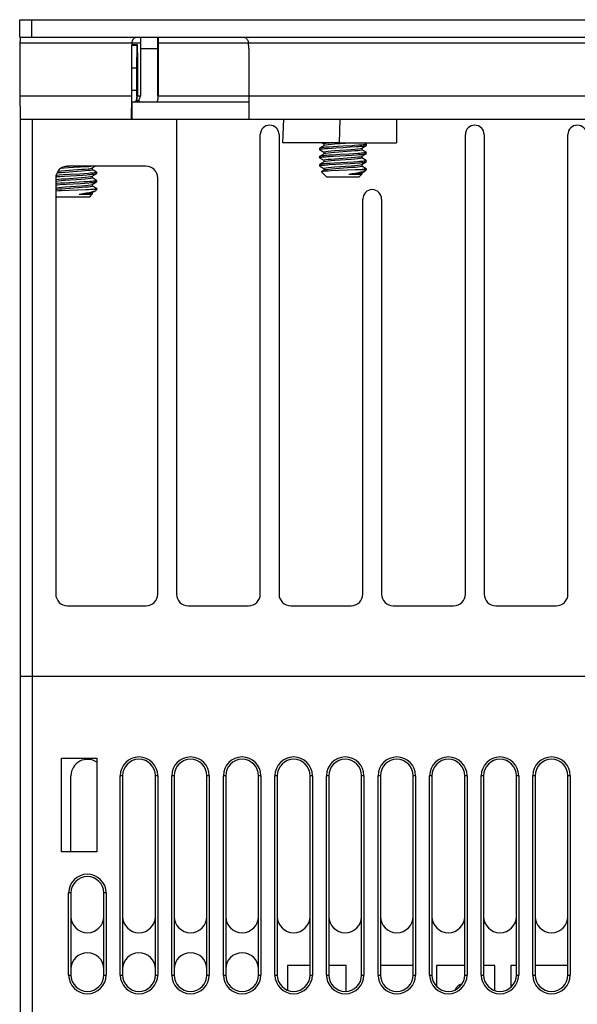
# Model space of a CAD drawing. Header units: millimetres. Extents: x 841 to 1588, y -90 to 564.
# Tile 5 of 39: x 1084 to 1132, y -4 to 80. Entities that reach past the tile are written whole.
import ezdxf

# ---------------------------------------------------------------- set-up
doc = ezdxf.new("R2010")
doc.units = ezdxf.units.MM
doc.header["$LTSCALE"] = 30.734
doc.layers.get('0').update_dxf_attribs({"linetype": 'CONTINUOUS'})

msp = doc.modelspace()

# ---------------------------------------------------------------- linework, layer by layer
for p, q in [((1083.926, 78.551), (1083.926, 80.051)), ((1083.926, 80.051), (1179.892, 80.051)), ((1084.921, 80.051), (1084.921, 78.551)), ((1083.926, 78.551), (1178.968, 78.551)), ((1083.97, 78.526), (1083.97, 78.455)), ((1083.97, 78.455), (1083.971, 78.206)), ((1083.972, 72.681), (1083.971, 78.206)), ((1094.224, 78.551), (1094.222, 73.551)), ((1095.722, 73.551), (1095.724, 78.551)), ((1095.741, 78.551), (1095.755, 75.409)), ((1094.223, 78.051), (1083.971, 78.051)), ((1093.471, 77.586), (1093.473, 72.485)), ((1093.493, 78.051), (1093.486, 77.973)), ((1093.954, 77.862), (1093.486, 77.862)), ((1093.49, 77.932), (1093.957, 77.932)), ((1093.493, 78.051), (1093.495, 78.063)), ((1093.92, 75.883), (1093.954, 77.862)), ((1093.96, 77.838), (1093.962, 77.65)), ((1093.962, 77.65), (1093.965, 76.82)), ((1095.722, 77.551), (1094.222, 77.551)), ((1167.722, 78.051), (1095.744, 78.051)), ((1103.471, 77.586), (1103.472, 72.681)), ((1093.965, 76.82), (1093.966, 73.551)), ((1093.478, 75.953), (1093.921, 75.953)), ((1093.915, 74.866), (1093.918, 75.682)), ((1093.918, 75.682), (1093.92, 75.883)), ((1093.914, 73.551), (1093.915, 74.866)), ((1095.755, 75.251), (1095.746, 74.251)), ((1095.755, 75.409), (1095.755, 75.251)), ((1093.914, 74.023), (1093.478, 74.023)), ((1095.746, 74.251), (1095.746, 73.551)), ((1083.971, 73.551), (1093.471, 73.551)), ((1093.874, 73.152), (1093.853, 73.068)), ((1093.914, 73.551), (1094.222, 73.551)), ((1094.204, 73.051), (1094.069, 73.191)), ((1095.722, 73.551), (1159.47, 73.551)), ((1083.972, 72.681), (1083.976, 71.858)), ((1093.476, 71.858), (1093.473, 72.485)), ((1093.483, 73.051), (1093.483, 71.551)), ((1093.483, 73.051), (1103.471, 73.051)), ((1103.472, 72.681), (1103.475, 71.858)), ((1083.976, 71.858), (1083.978, 71.664)), ((1084.003, 71.551), (1083.981, 71.551)), ((1084.003, 24.051), (1084.003, 71.551)), ((1084.003, 71.551), (1097.303, 71.551)), ((1085.003, 71.551), (1085.003, 24.051)), ((1093.477, 71.664), (1093.476, 71.858)), ((1097.303, 71.551), (1097.303, 31.051)), ((1097.303, 71.551), (1165.703, 71.551)), ((1103.475, 71.858), (1103.477, 71.664)), ((1106.392, 69.551), (1106.461, 71.551)), ((1111.232, 71.551), (1111.197, 69.551)), ((1116.082, 71.551), (1116.082, 69.551)), ((1104.453, 31.051), (1104.453, 70.251)), ((1106.053, 70.251), (1106.053, 31.051)), ((1121.953, 31.051), (1121.953, 70.251)), ((1123.553, 70.251), (1123.553, 31.051)), ((1130.703, 31.051), (1130.703, 70.251)), ((1111.197, 69.551), (1106.392, 69.551)), ((1109.504, 69.081), (1109.504, 68.981)), ((1109.513, 68.97), (1109.88, 68.757)), ((1109.894, 69.313), (1109.514, 69.092)), ((1109.719, 69.551), (1109.88, 69.457)), ((1109.882, 69.462), (1109.924, 69.487)), ((1109.882, 69.462), (1109.882, 69.299)), ((1109.923, 69.325), (1109.894, 69.313)), ((1110.192, 69.076), (1110.529, 69.099)), ((1110.702, 69.209), (1110.346, 69.187)), ((1110.529, 69.099), (1110.905, 69.122)), ((1111.505, 69.256), (1110.702, 69.209)), ((1112.206, 69.524), (1110.798, 69.424)), ((1110.801, 68.887), (1112.207, 68.987)), ((1111.197, 69.551), (1116.082, 69.551)), ((1112.315, 69.302), (1111.505, 69.256)), ((1112.124, 69.191), (1112.674, 69.225)), ((1113.083, 69.087), (1113.113, 69.099)), ((1113.124, 68.949), (1113.083, 68.924)), ((1113.113, 69.099), (1113.494, 69.32)), ((1113.124, 69.112), (1113.124, 68.949)), ((1113.493, 68.741), (1113.127, 68.954)), ((1113.493, 69.442), (1113.305, 69.551)), ((1113.393, 69.394), (1113.316, 69.382)), ((1113.493, 69.441), (1113.495, 69.44)), ((1113.495, 69.44), (1113.503, 69.431)), ((1113.503, 69.331), (1113.503, 69.43)), ((1109.512, 68.391), (1109.504, 68.381)), ((1109.504, 68.381), (1109.504, 68.28)), ((1109.893, 68.612), (1109.513, 68.391)), ((1109.513, 68.27), (1109.88, 68.057)), ((1109.882, 68.762), (1109.923, 68.787)), ((1109.882, 68.762), (1109.882, 68.612)), ((1109.882, 68.062), (1109.923, 68.087)), ((1109.882, 68.062), (1109.882, 67.899)), ((1109.923, 68.624), (1109.893, 68.612)), ((1110.652, 68.507), (1110.295, 68.483)), ((1110.348, 68.387), (1110.71, 68.41)), ((1111.246, 68.541), (1110.652, 68.507)), ((1110.71, 68.41), (1112.301, 68.501)), ((1110.803, 68.187), (1112.204, 68.287)), ((1112.211, 68.124), (1110.807, 68.025)), ((1112.06, 68.586), (1111.246, 68.541)), ((1112.44, 68.61), (1112.06, 68.586)), ((1112.301, 68.501), (1112.66, 68.524)), ((1112.784, 68.633), (1112.44, 68.61)), ((1113.083, 68.387), (1113.113, 68.399)), ((1113.124, 68.249), (1113.083, 68.224)), ((1113.113, 68.399), (1113.494, 68.62)), ((1113.124, 68.412), (1113.124, 68.249)), ((1113.493, 68.042), (1113.127, 68.254)), ((1113.502, 68.631), (1113.502, 68.73)), ((1087.471, 67.395), (1087.713, 67.411)), ((1087.713, 67.411), (1088.103, 67.434)), ((1088.093, 67.532), (1087.727, 67.511)), ((1087.801, 67.187), (1089.207, 67.287)), ((1094.703, 67.551), (1088.003, 67.551)), ((1089.124, 67.491), (1089.674, 67.525)), ((1090.083, 67.387), (1090.113, 67.399)), ((1090.124, 67.249), (1090.083, 67.224)), ((1090.113, 67.399), (1090.375, 67.551)), ((1090.124, 67.412), (1090.124, 67.249)), ((1090.493, 67.041), (1090.127, 67.254)), ((1109.504, 67.681), (1109.504, 67.581)), ((1109.894, 67.912), (1109.513, 67.691)), ((1109.514, 67.569), (1109.879, 67.357)), ((1109.894, 67.212), (1109.678, 67.087)), ((1109.882, 67.362), (1109.923, 67.387)), ((1109.882, 67.362), (1109.882, 67.212)), ((1109.923, 67.925), (1109.894, 67.912)), ((1109.952, 67.232), (1109.894, 67.213)), ((1110.425, 67.792), (1110.103, 67.769)), ((1110.338, 67.687), (1110.891, 67.721)), ((1110.792, 67.815), (1110.425, 67.792)), ((1112.403, 67.908), (1110.792, 67.815)), ((1110.798, 67.487), (1112.211, 67.587)), ((1112.249, 67.428), (1110.867, 67.329)), ((1110.891, 67.721), (1112.109, 67.79)), ((1112.109, 67.79), (1112.485, 67.813)), ((1112.752, 67.93), (1112.403, 67.908)), ((1112.485, 67.813), (1112.821, 67.836)), ((1113.503, 67.251), (1113.009, 67.251)), ((1113.083, 67.687), (1113.113, 67.699)), ((1113.124, 67.549), (1113.085, 67.525)), ((1113.113, 67.699), (1113.493, 67.92)), ((1113.124, 67.712), (1113.124, 67.549)), ((1113.494, 67.341), (1113.127, 67.554)), ((1113.341, 67.285), (1113.25, 67.274)), ((1113.413, 67.297), (1113.341, 67.285)), ((1113.426, 67.999), (1113.359, 67.988)), ((1113.42, 67.177), (1113.456, 67.204)), ((1113.457, 67.205), (1113.503, 67.25)), ((1113.494, 67.341), (1113.503, 67.331)), ((1113.502, 67.93), (1113.502, 68.031)), ((1113.503, 67.25), (1113.503, 67.331)), ((1087.003, 66.551), (1087.003, 31.051)), ((1087.003, 66.404), (1087.044, 66.412)), ((1087.185, 66.675), (1087.348, 66.687)), ((1087.652, 66.807), (1087.295, 66.783)), ((1087.348, 66.687), (1087.71, 66.71)), ((1088.246, 66.841), (1087.652, 66.807)), ((1087.71, 66.71), (1089.301, 66.801)), ((1087.803, 66.487), (1089.204, 66.587)), ((1089.211, 66.424), (1087.807, 66.325)), ((1089.06, 66.886), (1088.246, 66.841)), ((1089.44, 66.91), (1089.06, 66.886)), ((1089.301, 66.801), (1089.66, 66.824)), ((1089.784, 66.933), (1089.44, 66.91)), ((1090.083, 66.687), (1090.113, 66.699)), ((1090.124, 66.549), (1090.083, 66.524)), ((1090.113, 66.699), (1090.494, 66.92)), ((1090.124, 66.712), (1090.124, 66.549)), ((1090.493, 66.342), (1090.127, 66.554)), ((1090.502, 66.931), (1090.502, 67.03)), ((1095.703, 31.051), (1095.703, 66.551)), ((1109.678, 67.087), (1109.675, 67.085)), ((1109.68, 67.074), (1109.675, 67.085)), ((1110.103, 66.651), (1109.68, 67.074)), ((1110.105, 66.651), (1112.902, 66.651)), ((1112, 66.872), (1113.124, 66.872)), ((1112.903, 66.651), (1113.124, 66.872)), ((1112.984, 66.965), (1113.089, 66.989)), ((1113.089, 66.989), (1113.113, 66.999)), ((1113.113, 66.999), (1113.397, 67.164)), ((1113.124, 67.012), (1113.124, 66.872)), ((1113.383, 67.158), (1113.42, 67.177)), ((1087.103, 66.069), (1087.003, 66.061)), ((1087.425, 66.092), (1087.103, 66.069)), ((1087.338, 65.987), (1087.891, 66.021)), ((1087.792, 66.115), (1087.425, 66.092)), ((1089.403, 66.208), (1087.792, 66.115)), ((1087.798, 65.787), (1089.211, 65.887)), ((1089.249, 65.728), (1087.867, 65.629)), ((1087.891, 66.021), (1089.109, 66.09)), ((1089.109, 66.09), (1089.485, 66.113)), ((1089.752, 66.23), (1089.403, 66.208)), ((1089.485, 66.113), (1089.821, 66.136)), ((1090.503, 65.551), (1090.009, 65.551)), ((1090.083, 65.987), (1090.113, 65.999)), ((1090.124, 65.849), (1090.085, 65.825)), ((1090.113, 65.999), (1090.493, 66.22)), ((1090.124, 66.012), (1090.124, 65.849)), ((1090.494, 65.641), (1090.127, 65.854)), ((1090.341, 65.585), (1090.25, 65.574)), ((1090.413, 65.597), (1090.341, 65.585)), ((1090.426, 66.299), (1090.359, 66.288)), ((1090.457, 65.505), (1090.503, 65.55)), ((1090.494, 65.641), (1090.503, 65.631)), ((1090.502, 66.23), (1090.502, 66.331)), ((1090.503, 65.55), (1090.503, 65.631)), ((1087.103, 64.951), (1087.003, 65.051)), ((1087.105, 64.951), (1089.902, 64.951)), ((1089, 65.172), (1090.124, 65.172)), ((1089.903, 64.951), (1090.124, 65.172)), ((1089.984, 65.265), (1090.089, 65.289)), ((1090.089, 65.289), (1090.113, 65.299)), ((1090.113, 65.299), (1090.397, 65.464)), ((1090.124, 65.312), (1090.124, 65.172)), ((1090.383, 65.458), (1090.42, 65.477)), ((1090.42, 65.477), (1090.456, 65.504)), ((1113.203, 31.051), (1113.203, 64.751)), ((1114.803, 64.751), (1114.803, 31.051)), ((1088.003, 30.051), (1094.703, 30.051)), ((1098.303, 30.051), (1103.453, 30.051)), ((1107.053, 30.051), (1112.203, 30.051)), ((1115.803, 30.051), (1120.953, 30.051)), ((1124.553, 30.051), (1129.703, 30.051)), ((1084.003, -71.949), (1084.003, 24.051)), ((1084.003, 24.051), (1179.003, 24.051)), ((1084.003, 24.051), (1179.003, 24.051)), ((1085.003, 24.051), (1085.003, -72.949)), ((1087.503, 9.051), (1087.503, 17.051)), ((1087.503, 17.051), (1090.503, 17.051)), ((1090.503, 17.051), (1090.503, 9.051)), ((1088.303, 9.051), (1088.303, 15.551)), ((1092.503, -1.449), (1092.503, 15.551)), ((1092.703, 15.551), (1092.503, 15.551)), ((1092.703, 15.551), (1092.703, -1.449)), ((1095.503, -1.449), (1095.503, 15.551)), ((1095.703, 15.551), (1095.503, 15.551)), ((1095.703, 15.551), (1095.703, -1.449)), ((1096.903, -1.449), (1096.903, 15.551)), ((1097.103, 15.551), (1096.903, 15.551)), ((1097.103, 15.551), (1097.103, -1.449)), ((1099.903, -1.449), (1099.903, 15.551)), ((1100.103, 15.551), (1099.903, 15.551)), ((1100.103, 15.551), (1100.103, -1.449)), ((1101.303, -1.449), (1101.303, 15.551)), ((1101.503, 15.551), (1101.303, 15.551)), ((1101.503, 15.551), (1101.503, -1.449)), ((1104.303, -1.449), (1104.303, 15.551)), ((1104.503, 15.551), (1104.303, 15.551)), ((1104.503, 15.551), (1104.503, -1.449)), ((1105.703, -1.449), (1105.703, 15.551)), ((1105.903, 15.551), (1105.703, 15.551)), ((1105.903, 15.551), (1105.903, -1.449)), ((1108.703, -1.449), (1108.703, 15.551)), ((1108.903, 15.551), (1108.703, 15.551)), ((1108.903, 15.551), (1108.903, -1.449)), ((1110.103, -1.449), (1110.103, 15.551)), ((1110.303, 15.551), (1110.103, 15.551)), ((1110.303, 15.551), (1110.303, -1.449)), ((1113.103, -1.449), (1113.103, 15.551)), ((1113.303, 15.551), (1113.103, 15.551)), ((1113.303, 15.551), (1113.303, -1.449)), ((1114.503, -1.449), (1114.503, 15.551)), ((1114.703, 15.551), (1114.503, 15.551)), ((1114.703, 15.551), (1114.703, -1.449)), ((1117.503, -1.449), (1117.503, 15.551)), ((1117.703, 15.551), (1117.503, 15.551)), ((1117.703, 15.551), (1117.703, -1.449)), ((1118.903, -1.449), (1118.903, 15.551)), ((1119.103, 15.551), (1118.903, 15.551)), ((1119.103, 15.551), (1119.103, -1.449)), ((1121.903, -1.449), (1121.903, 15.551)), ((1122.103, 15.551), (1121.903, 15.551)), ((1122.103, 15.551), (1122.103, -1.449)), ((1123.303, -1.449), (1123.303, 15.551)), ((1123.503, 15.551), (1123.303, 15.551)), ((1123.503, 15.551), (1123.503, -1.449)), ((1126.303, -1.449), (1126.303, 15.551)), ((1126.503, 15.551), (1126.303, 15.551)), ((1126.503, 15.551), (1126.503, -1.449)), ((1127.703, -1.449), (1127.703, 15.551)), ((1127.903, 15.551), (1127.703, 15.551)), ((1127.903, 15.551), (1127.903, -1.449)), ((1130.703, -1.449), (1130.703, 15.551)), ((1130.903, 15.551), (1130.703, 15.551)), ((1130.903, 15.551), (1130.903, -1.449)), ((1090.503, 9.051), (1087.503, 9.051)), ((1088.103, -1.449), (1088.103, 5.551)), ((1088.303, 5.551), (1088.103, 5.551)), ((1088.303, 5.551), (1088.303, -1.449)), ((1091.103, -1.449), (1091.103, 5.551)), ((1091.303, 5.551), (1091.103, 5.551)), ((1091.303, 5.551), (1091.303, -1.449)), ((1106.778, -0.649), (1106.778, -2.745)), ((1108.703, -0.649), (1106.778, -0.649)), ((1111.778, -0.649), (1110.303, -0.649)), ((1111.778, -2.846), (1111.778, -0.649)), ((1117.503, -0.649), (1114.703, -0.649)), ((1119.478, -0.649), (1119.478, -2.4)), ((1121.903, -0.649), (1119.478, -0.649)), ((1124.478, -0.649), (1123.503, -0.649)), ((1124.478, -2.783), (1124.478, -0.649)), ((1125.828, -0.649), (1125.828, -2.498)), ((1126.303, -0.649), (1125.828, -0.649)), ((1130.703, -0.649), (1127.903, -0.649)), ((1088.103, -1.449), (1088.303, -1.449)), ((1091.103, -1.449), (1091.303, -1.449)), ((1092.503, -1.449), (1092.703, -1.449)), ((1095.503, -1.449), (1095.703, -1.449)), ((1096.903, -1.449), (1097.103, -1.449)), ((1099.903, -1.449), (1100.103, -1.449)), ((1101.303, -1.449), (1101.503, -1.449)), ((1104.303, -1.449), (1104.503, -1.449)), ((1105.703, -1.449), (1105.903, -1.449)), ((1108.703, -1.449), (1108.903, -1.449)), ((1110.103, -1.449), (1110.303, -1.449)), ((1113.103, -1.449), (1113.303, -1.449)), ((1114.503, -1.449), (1114.703, -1.449)), ((1117.503, -1.449), (1117.703, -1.449)), ((1118.903, -1.449), (1119.103, -1.449)), ((1121.903, -1.449), (1122.103, -1.449)), ((1123.303, -1.449), (1123.503, -1.449)), ((1126.303, -1.449), (1126.503, -1.449)), ((1127.703, -1.449), (1127.903, -1.449)), ((1130.703, -1.449), (1130.903, -1.449))]:
    msp.add_line(p, q)
for points in [[(1083.969, 78.551), (1083.969, 78.544), (1083.97, 78.526)], [(1093.495, 78.063), (1093.5, 78.088), (1093.509, 78.125)], [(1093.509, 78.125), (1093.518, 78.162), (1093.529, 78.198), (1093.541, 78.234), (1093.554, 78.269), (1093.568, 78.303), (1093.583, 78.335), (1093.6, 78.366), (1093.618, 78.395), (1093.638, 78.422), (1093.659, 78.448), (1093.682, 78.47), (1093.706, 78.491), (1093.731, 78.509), (1093.759, 78.523), (1093.788, 78.535), (1093.819, 78.544), (1093.851, 78.549), (1093.886, 78.551)], [(1103.051, 78.551), (1103.117, 78.544), (1103.176, 78.525), (1103.229, 78.495), (1103.276, 78.453), (1103.32, 78.399), (1103.358, 78.335), (1103.389, 78.266), (1103.415, 78.193), (1103.435, 78.121), (1103.449, 78.051)], [(1093.486, 77.973), (1093.481, 77.896), (1093.477, 77.819), (1093.473, 77.741), (1093.472, 77.664), (1093.471, 77.586)], [(1093.954, 77.862), (1093.955, 77.909), (1093.956, 77.931), (1093.957, 77.932)], [(1093.957, 77.932), (1093.958, 77.926), (1093.959, 77.895), (1093.96, 77.838)], [(1103.471, 77.586), (1103.47, 77.664), (1103.469, 77.741), (1103.466, 77.819), (1103.461, 77.896), (1103.456, 77.973), (1103.449, 78.051)], [(1094.069, 73.191), (1094.056, 73.178), (1094.041, 73.166), (1094.026, 73.153), (1094.01, 73.142), (1093.993, 73.131), (1093.976, 73.12), (1093.958, 73.11), (1093.94, 73.101), (1093.921, 73.092), (1093.903, 73.085), (1093.884, 73.078), (1093.865, 73.072), (1093.847, 73.067), (1093.829, 73.063), (1093.812, 73.059), (1093.796, 73.056), (1093.781, 73.054), (1093.767, 73.053), (1093.754, 73.052), (1093.742, 73.051), (1093.733, 73.051), (1093.726, 73.051), (1093.721, 73.051)], [(1093.914, 73.551), (1093.904, 73.349), (1093.874, 73.152)], [(1093.91, 73.087), (1093.926, 73.152), (1093.956, 73.349), (1093.966, 73.551)], [(1094.069, 73.191), (1094.115, 73.241), (1094.152, 73.295), (1094.182, 73.355), (1094.204, 73.418), (1094.218, 73.483), (1094.222, 73.551)], [(1095.722, 73.551), (1095.712, 73.349), (1095.682, 73.152), (1095.656, 73.051)], [(1095.68, 73.051), (1095.695, 73.104), (1095.733, 73.324), (1095.746, 73.551)], [(1083.978, 71.664), (1083.979, 71.601), (1083.98, 71.564), (1083.981, 71.551)], [(1093.481, 71.551), (1093.479, 71.564), (1093.478, 71.601), (1093.477, 71.664)], [(1103.477, 71.664), (1103.478, 71.601), (1103.479, 71.564), (1103.48, 71.551)], [(1109.513, 69.092), (1109.504, 69.083), (1109.504, 69.08)], [(1109.504, 68.981), (1109.505, 68.984), (1109.521, 68.995), (1109.559, 69.007)], [(1109.513, 68.97), (1109.509, 68.973), (1109.504, 68.981)], [(1110.346, 69.187), (1110.185, 69.175), (1110.038, 69.164), (1109.906, 69.152), (1109.791, 69.141), (1109.693, 69.129), (1109.615, 69.118), (1109.556, 69.106), (1109.519, 69.095), (1109.513, 69.092)], [(1109.559, 69.007), (1109.617, 69.018), (1109.695, 69.03)], [(1109.695, 69.03), (1109.793, 69.041), (1109.91, 69.053), (1110.043, 69.065), (1110.192, 69.076)], [(1110.798, 69.424), (1110.492, 69.399), (1110.236, 69.375), (1110.043, 69.35), (1109.923, 69.325)], [(1109.923, 68.787), (1110.043, 68.812), (1110.235, 68.837), (1110.491, 68.862), (1110.801, 68.887)], [(1109.924, 69.487), (1110.045, 69.513), (1110.239, 69.538), (1110.375, 69.551)], [(1110.905, 69.122), (1111.513, 69.156), (1112.124, 69.191)], [(1113.083, 68.924), (1112.962, 68.899), (1112.768, 68.874), (1112.511, 68.849), (1112.205, 68.824), (1111.865, 68.799)], [(1112.526, 69.551), (1112.515, 69.55), (1112.206, 69.524)], [(1112.207, 68.987), (1112.515, 69.012), (1112.771, 69.037), (1112.963, 69.062), (1113.083, 69.087)], [(1112.831, 69.336), (1112.499, 69.313), (1112.315, 69.302)], [(1112.674, 69.225), (1112.835, 69.237), (1112.981, 69.248), (1113.11, 69.26), (1113.223, 69.271), (1113.319, 69.283), (1113.395, 69.294), (1113.452, 69.305), (1113.488, 69.317), (1113.493, 69.319)], [(1113.316, 69.382), (1113.22, 69.37), (1113.106, 69.359), (1112.976, 69.348), (1112.831, 69.336)], [(1113.503, 69.431), (1113.502, 69.429), (1113.487, 69.417), (1113.451, 69.405), (1113.393, 69.394)], [(1113.493, 69.319), (1113.502, 69.328), (1113.503, 69.33)], [(1109.504, 68.281), (1109.504, 68.284), (1109.521, 68.296), (1109.559, 68.307)], [(1109.513, 68.27), (1109.509, 68.273), (1109.504, 68.281)], [(1110.295, 68.483), (1110.135, 68.472), (1109.991, 68.46), (1109.865, 68.449), (1109.756, 68.437), (1109.666, 68.425), (1109.595, 68.414), (1109.544, 68.403), (1109.512, 68.391)], [(1109.559, 68.307), (1109.617, 68.319), (1109.694, 68.33)], [(1109.694, 68.33), (1109.79, 68.341), (1109.904, 68.353), (1110.036, 68.364), (1110.185, 68.375), (1110.348, 68.387)], [(1111.865, 68.799), (1111.146, 68.75), (1110.804, 68.725), (1110.497, 68.699), (1110.239, 68.674), (1110.044, 68.649), (1109.923, 68.624)], [(1109.923, 68.087), (1110.044, 68.112), (1110.239, 68.138), (1110.496, 68.162), (1110.803, 68.187)], [(1112.204, 68.287), (1112.511, 68.312), (1112.768, 68.337), (1112.963, 68.362), (1113.083, 68.387)], [(1113.083, 68.224), (1112.963, 68.199), (1112.771, 68.174), (1112.517, 68.149), (1112.211, 68.124)], [(1112.66, 68.524), (1112.823, 68.536), (1112.972, 68.547), (1113.104, 68.559), (1113.219, 68.571), (1113.315, 68.582), (1113.392, 68.594), (1113.449, 68.605), (1113.486, 68.616), (1113.494, 68.62)], [(1113.296, 68.68), (1113.195, 68.668), (1113.075, 68.656), (1112.937, 68.645), (1112.784, 68.633)], [(1113.44, 68.703), (1113.379, 68.691), (1113.296, 68.68)], [(1113.503, 68.73), (1113.501, 68.725), (1113.481, 68.714), (1113.44, 68.703)], [(1113.493, 68.042), (1113.501, 68.034), (1113.502, 68.031)], [(1113.494, 68.741), (1113.5, 68.736), (1113.503, 68.73)], [(1113.494, 68.62), (1113.502, 68.628), (1113.503, 68.631)], [(1088.103, 67.434), (1088.513, 67.456), (1089.124, 67.491)], [(1090.083, 67.224), (1089.962, 67.199), (1089.768, 67.174), (1089.511, 67.149), (1089.205, 67.124), (1088.865, 67.099)], [(1089.207, 67.287), (1089.515, 67.312), (1089.771, 67.337), (1089.963, 67.362), (1090.083, 67.387)], [(1089.674, 67.525), (1089.835, 67.537), (1089.981, 67.548), (1090.006, 67.551)], [(1109.513, 67.691), (1109.508, 67.688), (1109.504, 67.68)], [(1109.504, 67.581), (1109.504, 67.583), (1109.52, 67.595), (1109.556, 67.606)], [(1109.513, 67.57), (1109.511, 67.572), (1109.504, 67.581)], [(1110.103, 67.769), (1109.963, 67.758), (1109.839, 67.746), (1109.733, 67.735), (1109.646, 67.723), (1109.579, 67.711), (1109.533, 67.699), (1109.513, 67.691)], [(1109.556, 67.606), (1109.614, 67.617), (1109.691, 67.629)], [(1109.691, 67.629), (1109.787, 67.641), (1109.901, 67.652), (1110.032, 67.664), (1110.178, 67.675), (1110.338, 67.687)], [(1110.807, 68.025), (1110.498, 67.999), (1110.239, 67.975), (1110.044, 67.95), (1109.923, 67.925)], [(1109.923, 67.387), (1110.043, 67.412), (1110.235, 67.437), (1110.49, 67.462), (1110.798, 67.487)], [(1110.867, 67.329), (1110.556, 67.305), (1110.294, 67.281), (1110.09, 67.256), (1109.952, 67.232)], [(1112.578, 67.23), (1111.15, 67.177), (1110.506, 67.151)], [(1112.211, 67.587), (1112.519, 67.613), (1112.772, 67.637), (1112.964, 67.662), (1113.083, 67.687)], [(1113.085, 67.525), (1112.97, 67.5), (1112.786, 67.476), (1112.543, 67.452), (1112.249, 67.428)], [(1113.009, 67.251), (1112.807, 67.24), (1112.578, 67.23)], [(1113.359, 67.988), (1113.273, 67.977), (1113.168, 67.965), (1113.045, 67.953), (1112.906, 67.942), (1112.752, 67.93)], [(1112.821, 67.836), (1112.969, 67.847), (1113.102, 67.859), (1113.218, 67.871), (1113.315, 67.882), (1113.393, 67.894), (1113.45, 67.905), (1113.487, 67.916), (1113.494, 67.92)], [(1113.25, 67.274), (1113.139, 67.262), (1113.009, 67.251)], [(1113.503, 67.331), (1113.494, 67.32), (1113.464, 67.308), (1113.413, 67.297)], [(1113.502, 68.031), (1113.497, 68.023), (1113.472, 68.011), (1113.426, 67.999)], [(1113.494, 67.92), (1113.502, 67.928), (1113.503, 67.931)], [(1087.011, 66.662), (1087.036, 66.664), (1087.185, 66.675)], [(1087.295, 66.783), (1087.135, 66.772), (1087.028, 66.763)], [(1087.044, 66.412), (1087.239, 66.438), (1087.496, 66.462), (1087.803, 66.487)], [(1088.865, 67.099), (1088.146, 67.05), (1087.804, 67.025), (1087.497, 66.999), (1087.239, 66.974), (1087.09, 66.955)], [(1087.191, 67.131), (1087.235, 67.137), (1087.491, 67.162), (1087.801, 67.187)], [(1089.204, 66.587), (1089.511, 66.612), (1089.768, 66.637), (1089.963, 66.662), (1090.083, 66.687)], [(1090.083, 66.524), (1089.963, 66.499), (1089.771, 66.474), (1089.517, 66.449), (1089.211, 66.424)], [(1089.66, 66.824), (1089.823, 66.836), (1089.972, 66.847), (1090.104, 66.859), (1090.219, 66.871), (1090.315, 66.882), (1090.392, 66.894), (1090.449, 66.905), (1090.486, 66.916), (1090.494, 66.92)], [(1090.296, 66.98), (1090.195, 66.968), (1090.075, 66.956), (1089.937, 66.945), (1089.784, 66.933)], [(1090.44, 67.003), (1090.379, 66.991), (1090.296, 66.98)], [(1090.503, 67.03), (1090.501, 67.025), (1090.481, 67.014), (1090.44, 67.003)], [(1090.494, 67.041), (1090.5, 67.036), (1090.503, 67.03)], [(1090.494, 66.92), (1090.502, 66.928), (1090.503, 66.931)], [(1109.832, 67.112), (1109.721, 67.098), (1109.678, 67.087)], [(1110.506, 67.151), (1110.234, 67.138), (1110.006, 67.125), (1109.832, 67.112)], [(1112, 66.872), (1112.311, 66.895), (1112.586, 66.919), (1112.813, 66.942), (1112.984, 66.965)], [(1112.001, 66.872), (1112.304, 66.921), (1112.59, 66.97), (1112.85, 67.018), (1113.074, 67.065)], [(1113.074, 67.065), (1113.254, 67.112), (1113.383, 67.158)], [(1087.807, 66.325), (1087.498, 66.299), (1087.239, 66.275), (1087.044, 66.25), (1087.003, 66.241)], [(1087.003, 65.961), (1087.032, 65.964), (1087.178, 65.975), (1087.338, 65.987)], [(1087.003, 65.704), (1087.043, 65.712), (1087.235, 65.737), (1087.49, 65.762), (1087.798, 65.787)], [(1087.867, 65.629), (1087.556, 65.605), (1087.294, 65.581), (1087.09, 65.556), (1087.003, 65.541)], [(1089.578, 65.53), (1088.15, 65.477), (1087.506, 65.451)], [(1089.211, 65.887), (1089.519, 65.913), (1089.772, 65.937), (1089.964, 65.962), (1090.083, 65.987)], [(1090.085, 65.825), (1089.97, 65.8), (1089.786, 65.776), (1089.543, 65.752), (1089.249, 65.728)], [(1090.009, 65.551), (1089.807, 65.54), (1089.578, 65.53)], [(1090.359, 66.288), (1090.273, 66.277), (1090.168, 66.265), (1090.045, 66.253), (1089.906, 66.242), (1089.752, 66.23)], [(1089.821, 66.136), (1089.969, 66.147), (1090.102, 66.159), (1090.218, 66.171), (1090.315, 66.182), (1090.393, 66.194), (1090.45, 66.205), (1090.487, 66.216), (1090.494, 66.22)], [(1090.25, 65.574), (1090.139, 65.562), (1090.009, 65.551)], [(1090.503, 65.631), (1090.494, 65.62), (1090.464, 65.608), (1090.413, 65.597)], [(1090.502, 66.331), (1090.497, 66.323), (1090.472, 66.311), (1090.426, 66.299)], [(1090.493, 66.342), (1090.501, 66.334), (1090.502, 66.331)], [(1090.494, 66.22), (1090.502, 66.228), (1090.503, 66.231)], [(1087.506, 65.451), (1087.234, 65.438), (1087.006, 65.425), (1087.003, 65.425)], [(1089, 65.172), (1089.311, 65.195), (1089.586, 65.219), (1089.813, 65.242), (1089.984, 65.265)], [(1089.001, 65.172), (1089.304, 65.221), (1089.59, 65.27), (1089.85, 65.318), (1090.074, 65.365)], [(1090.074, 65.365), (1090.254, 65.412), (1090.383, 65.458)]]:
    msp.add_lwpolyline(points)
for centre, radius, start, end in [((1105.253, 70.251), 0.8, 0, 180), ((1122.753, 70.251), 0.8, 0, 180), ((1131.503, 70.251), 0.8, 0, 180), ((1088.003, 66.551), 1, 90, 180), ((1094.703, 66.551), 1, 0, 90), ((1114.003, 64.751), 0.8, 0, 180), ((1088.003, 31.051), 1, 180, 270), ((1094.703, 31.051), 1, 270, 360), ((1098.303, 31.051), 1, 180, 270), ((1103.453, 31.051), 1, 270, 360), ((1107.053, 31.051), 1, 180, 270), ((1112.203, 31.051), 1, 270, 360), ((1115.803, 31.051), 1, 180, 270), ((1120.953, 31.051), 1, 270, 360), ((1124.553, 31.051), 1, 180, 270), ((1129.703, 31.051), 1, 270, 360), ((1089.703, 15.551), 1.4, 55.14435, 180), ((1094.103, 15.551), 1.6, 0, 180), ((1094.103, 15.551), 1.4, 0, 180), ((1098.503, 15.551), 1.6, 0, 180), ((1098.503, 15.551), 1.4, 0, 180), ((1102.903, 15.551), 1.6, 0, 180), ((1102.903, 15.551), 1.4, 0, 180), ((1107.303, 15.551), 1.6, 0, 180), ((1107.303, 15.551), 1.4, 0, 180), ((1111.703, 15.551), 1.6, 0, 180), ((1111.703, 15.551), 1.4, 0, 180), ((1116.103, 15.551), 1.6, 0, 180), ((1116.103, 15.551), 1.4, 0, 180), ((1120.503, 15.551), 1.6, 0, 180), ((1120.503, 15.551), 1.4, 0, 180), ((1124.903, 15.551), 1.6, 0, 180), ((1124.903, 15.551), 1.4, 0, 180), ((1129.303, 15.551), 1.6, 0, 180), ((1129.303, 15.551), 1.4, 0, 180), ((1089.703, 5.551), 1.6, 0, 180), ((1089.703, 5.551), 1.4, 0, 180), ((1089.703, 3.551), 1.4, 180, 360), ((1094.103, 3.551), 1.4, 180, 360), ((1098.503, 3.551), 1.4, 180, 360), ((1102.903, 3.551), 1.4, 180, 360), ((1107.303, 3.551), 1.4, 180, 360), ((1111.703, 3.551), 1.4, 180, 360), ((1116.103, 3.551), 1.4, 180, 360), ((1120.503, 3.551), 1.4, 180, 360), ((1124.903, 3.551), 1.4, 180, 360), ((1129.303, 3.551), 1.4, 180, 360), ((1089.703, -0.949), 1.4, 0, 180), ((1094.103, -0.949), 1.4, 0, 180), ((1098.503, -0.949), 1.4, 0, 180), ((1102.903, -0.949), 1.4, 0, 180), ((1089.703, -1.449), 1.6, 180, 360), ((1089.703, -1.449), 1.4, 180, 360), ((1094.103, -1.449), 1.6, 180, 360), ((1094.103, -1.449), 1.4, 180, 360), ((1098.503, -1.449), 1.6, 180, 360), ((1098.503, -1.449), 1.4, 180, 360), ((1102.903, -1.449), 1.6, 180, 360), ((1102.903, -1.449), 1.4, 180, 360), ((1107.303, -1.449), 1.6, 180, 360), ((1107.303, -1.449), 1.4, 180, 360), ((1111.703, -1.449), 1.6, 180, 360), ((1111.703, -1.449), 1.4, 180, 360), ((1116.103, -1.449), 1.6, 180, 360), ((1116.103, -1.449), 1.4, 180, 360), ((1120.503, -1.449), 1.6, 180, 360), ((1120.503, -1.449), 1.4, 180, 360), ((1124.903, -1.449), 1.6, 180, 360), ((1124.903, -1.449), 1.4, 180, 360), ((1129.303, -1.449), 1.6, 180, 360), ((1129.303, -1.449), 1.4, 180, 360), ((1121.978, -3.149), 1, 106.98837, 154.84059)]:
    msp.add_arc(centre, radius, start, end)

doc.saveas('drawing.dxf')
